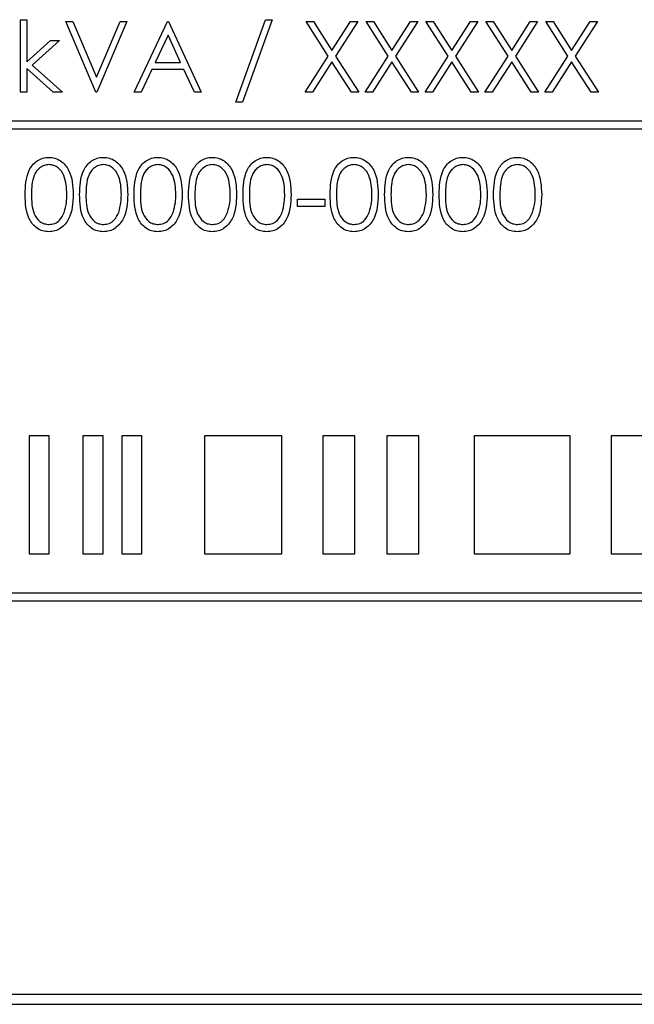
# Paper-space layout 'Blatt3' of a CAD drawing. Header units: millimetres. Extents: x 5 to 418, y 2 to 292.
# Tile 23 of 50: x 70.47 to 75.68, y 206.45 to 214.79. Entities that reach past the tile are written whole.
import ezdxf

# ---------------------------------------------------------------- set-up
doc = ezdxf.new("R2010")
doc.units = ezdxf.units.MM

psp = doc.layouts.new('Blatt3')

# ---------------------------------------------------------------- linework, layer by layer
at = {"color": 7, "linetype": 'Continuous', "lineweight": 25}
for p, q in [((70.4767, 214.1776), (70.4767, 214.793)), ((70.4767, 214.793), (70.5305, 214.793)), ((70.5305, 214.793), (70.5305, 214.4372)), ((72.2997, 214.093), (72.5507, 214.793)), ((72.6074, 214.793), (72.3565, 214.093)), ((72.5507, 214.793), (72.6074, 214.793)), ((70.8613, 214.7776), (70.919, 214.7776)), ((71.1151, 214.1776), (70.8613, 214.7776)), ((70.919, 214.7776), (71.119, 214.3047)), ((71.119, 214.3047), (71.319, 214.7776)), ((71.3767, 214.7776), (71.1228, 214.1776)), ((71.319, 214.7776), (71.3767, 214.7776)), ((71.4382, 214.1776), (71.7228, 214.7776)), ((71.7228, 214.7776), (71.7305, 214.7776)), ((71.7305, 214.7776), (72.0074, 214.1776)), ((73.0841, 214.4836), (72.8959, 214.7776)), ((72.8959, 214.7776), (72.958, 214.7776)), ((72.958, 214.7776), (73.1151, 214.5321)), ((73.1151, 214.5321), (73.2722, 214.7776)), ((73.3343, 214.7776), (73.1462, 214.4836)), ((73.2722, 214.7776), (73.3343, 214.7776)), ((73.5918, 214.4836), (73.4036, 214.7776)), ((73.4036, 214.7776), (73.4657, 214.7776)), ((73.4657, 214.7776), (73.6228, 214.5321)), ((73.6228, 214.5321), (73.7799, 214.7776)), ((73.842, 214.7776), (73.6539, 214.4836)), ((73.7799, 214.7776), (73.842, 214.7776)), ((73.9113, 214.7776), (73.9734, 214.7776)), ((74.0995, 214.4836), (73.9113, 214.7776)), ((73.9734, 214.7776), (74.1305, 214.5321)), ((74.1305, 214.5321), (74.2876, 214.7776)), ((74.3497, 214.7776), (74.1616, 214.4836)), ((74.2876, 214.7776), (74.3497, 214.7776)), ((74.419, 214.7776), (74.4811, 214.7776)), ((74.6072, 214.4836), (74.419, 214.7776)), ((74.4811, 214.7776), (74.6382, 214.5321)), ((74.6382, 214.5321), (74.7953, 214.7776)), ((74.8574, 214.7776), (74.6693, 214.4836)), ((74.7953, 214.7776), (74.8574, 214.7776)), ((74.9267, 214.7776), (74.9888, 214.7776)), ((75.1149, 214.4836), (74.9267, 214.7776)), ((74.9888, 214.7776), (75.1459, 214.5321)), ((75.1459, 214.5321), (75.303, 214.7776)), ((75.3651, 214.7776), (75.177, 214.4836)), ((75.303, 214.7776), (75.3651, 214.7776)), ((71.7261, 214.6606), (71.6174, 214.4314)), ((71.8318, 214.4314), (71.7261, 214.6606)), ((70.5305, 214.4372), (70.73, 214.616)), ((70.8074, 214.616), (70.5759, 214.4083)), ((70.73, 214.616), (70.8074, 214.616)), ((72.8882, 214.1776), (73.0841, 214.4836)), ((73.1462, 214.4836), (73.342, 214.1776)), ((73.3959, 214.1776), (73.5918, 214.4836)), ((73.6539, 214.4836), (73.8497, 214.1776)), ((73.9036, 214.1776), (74.0995, 214.4836)), ((74.1616, 214.4836), (74.3574, 214.1776)), ((74.4113, 214.1776), (74.6072, 214.4836)), ((74.6693, 214.4836), (74.8651, 214.1776)), ((74.919, 214.1776), (75.1149, 214.4836)), ((75.177, 214.4836), (75.3728, 214.1776)), ((70.7532, 214.1776), (70.5305, 214.3796)), ((70.5305, 214.3796), (70.5305, 214.1776)), ((70.5759, 214.4083), (70.8305, 214.1776)), ((71.6174, 214.4314), (71.8318, 214.4314)), ((73.1151, 214.435), (72.9503, 214.1776)), ((73.2799, 214.1776), (73.1151, 214.435)), ((73.6228, 214.435), (73.458, 214.1776)), ((73.7876, 214.1776), (73.6228, 214.435)), ((74.1305, 214.435), (73.9657, 214.1776)), ((74.2953, 214.1776), (74.1305, 214.435)), ((74.6382, 214.435), (74.4734, 214.1776)), ((74.803, 214.1776), (74.6382, 214.435)), ((75.1459, 214.435), (74.9811, 214.1776)), ((75.3107, 214.1776), (75.1459, 214.435)), ((71.5882, 214.3699), (71.497, 214.1776)), ((71.8602, 214.3699), (71.5882, 214.3699)), ((71.9489, 214.1776), (71.8602, 214.3699)), ((70.5305, 214.1776), (70.4767, 214.1776)), ((70.8305, 214.1776), (70.7532, 214.1776)), ((71.1228, 214.1776), (71.1151, 214.1776)), ((71.497, 214.1776), (71.4382, 214.1776)), ((72.0074, 214.1776), (71.9489, 214.1776)), ((72.9503, 214.1776), (72.8882, 214.1776)), ((73.342, 214.1776), (73.2799, 214.1776)), ((73.458, 214.1776), (73.3959, 214.1776)), ((73.8497, 214.1776), (73.7876, 214.1776)), ((73.9657, 214.1776), (73.9036, 214.1776)), ((74.3574, 214.1776), (74.2953, 214.1776)), ((74.4734, 214.1776), (74.4113, 214.1776)), ((74.8651, 214.1776), (74.803, 214.1776)), ((74.9811, 214.1776), (74.919, 214.1776)), ((75.3728, 214.1776), (75.3107, 214.1776)), ((72.3565, 214.093), (72.2997, 214.093)), ((81.8027, 213.9339), (65.8027, 213.9339)), ((65.8027, 213.8673), (81.8027, 213.8673)), ((72.8228, 213.2724), (73.0536, 213.2724)), ((72.8228, 213.2109), (72.8228, 213.2724)), ((73.0536, 213.2109), (72.8228, 213.2109)), ((73.0536, 213.2724), (73.0536, 213.2109)), ((70.5482, 211.2673), (70.5482, 210.2673)), ((70.7196, 211.2673), (70.5482, 211.2673)), ((70.7196, 210.2673), (70.7196, 211.2673)), ((71.1766, 211.2673), (71.0052, 211.2673)), ((71.0052, 211.2673), (71.0052, 210.2673)), ((71.1766, 210.2673), (71.1766, 211.2673)), ((71.5052, 211.2673), (71.3338, 211.2673)), ((71.3338, 211.2673), (71.3338, 210.2673)), ((71.5052, 210.2673), (71.5052, 211.2673)), ((72.6907, 211.2673), (72.0336, 211.2673)), ((72.0336, 211.2673), (72.0336, 210.2673)), ((72.6907, 210.2673), (72.6907, 211.2673)), ((73.3083, 211.2673), (73.0368, 211.2673)), ((73.0368, 211.2673), (73.0368, 210.2673)), ((73.3083, 210.2673), (73.3083, 211.2673)), ((73.8513, 211.2673), (73.5798, 211.2673)), ((73.5798, 211.2673), (73.5798, 210.2673)), ((73.8513, 210.2673), (73.8513, 211.2673)), ((74.3203, 211.2673), (74.3203, 210.2673)), ((75.1348, 211.2673), (74.3203, 211.2673)), ((75.1348, 210.2673), (75.1348, 211.2673)), ((75.8012, 211.2673), (75.4803, 211.2673)), ((75.4803, 211.2673), (75.4803, 210.2673)), ((70.5482, 210.2673), (70.7196, 210.2673)), ((71.0052, 210.2673), (71.1766, 210.2673)), ((71.3338, 210.2673), (71.5052, 210.2673)), ((72.0336, 210.2673), (72.6907, 210.2673)), ((73.0368, 210.2673), (73.3083, 210.2673)), ((73.5798, 210.2673), (73.8513, 210.2673)), ((74.3203, 210.2673), (75.1348, 210.2673)), ((75.4803, 210.2673), (75.8012, 210.2673)), ((81.8027, 209.9339), (65.8027, 209.9339)), ((65.8027, 209.8673), (81.8027, 209.8673)), ((65.4693, 206.5339), (82.136, 206.5339)), ((65.3837, 206.4506), (82.217, 206.4506)), ((65.3837, 206.4483), (82.217, 206.4483))]:
    psp.add_line(p, q, dxfattribs=at)
for points, knots in [([(70.5151, 213.3107), (70.5174, 213.3823), (70.5203, 213.472), (70.5763, 213.5621), (70.6152, 213.5979), (70.6631, 213.622), (70.6982, 213.6249), (70.7157, 213.6263)], [0, 0, 0, 0, 0.498702, 0.624177, 0.749467, 0.874745, 1, 1, 1, 1]), ([(70.7157, 213.6263), (70.7334, 213.6249), (70.7687, 213.6221), (70.8331, 213.5907), (70.9142, 213.4906), (70.9194, 213.3827), (70.9228, 213.3107)], [0, 0, 0, 0, 0.1256, 0.251197, 0.500581, 1, 1, 1, 1]), ([(70.9767, 213.3107), (70.979, 213.3823), (70.9819, 213.472), (71.0378, 213.5621), (71.0767, 213.5979), (71.1246, 213.622), (71.1597, 213.6249), (71.1773, 213.6263)], [0, 0, 0, 0, 0.498702, 0.6241765, 0.7494675, 0.8747453, 1, 1, 1, 1]), ([(71.1773, 213.6263), (71.1949, 213.6249), (71.2302, 213.6221), (71.2946, 213.5907), (71.3757, 213.4906), (71.3809, 213.3827), (71.3843, 213.3107)], [0, 0, 0, 0, 0.1256, 0.251197, 0.500581, 1, 1, 1, 1]), ([(71.4382, 213.3107), (71.4405, 213.3823), (71.4434, 213.472), (71.4993, 213.5621), (71.5383, 213.5979), (71.5862, 213.622), (71.6213, 213.6249), (71.6388, 213.6263)], [0, 0, 0, 0, 0.498702, 0.624177, 0.749467, 0.874745, 1, 1, 1, 1]), ([(71.6388, 213.6263), (71.6565, 213.6249), (71.6918, 213.6221), (71.7562, 213.5907), (71.8373, 213.4906), (71.8424, 213.3827), (71.8459, 213.3107)], [0, 0, 0, 0, 0.1256, 0.251197, 0.500581, 1, 1, 1, 1]), ([(71.8997, 213.3107), (71.9021, 213.3823), (71.905, 213.472), (71.9609, 213.5621), (71.9998, 213.5979), (72.0477, 213.622), (72.0828, 213.6249), (72.1003, 213.6263)], [0, 0, 0, 0, 0.498702, 0.624177, 0.749467, 0.874745, 1, 1, 1, 1]), ([(72.1003, 213.6263), (72.118, 213.6249), (72.1533, 213.6221), (72.2177, 213.5907), (72.2988, 213.4906), (72.304, 213.3827), (72.3074, 213.3107)], [0, 0, 0, 0, 0.1256, 0.251197, 0.500581, 1, 1, 1, 1]), ([(72.3613, 213.3107), (72.3636, 213.3823), (72.3665, 213.472), (72.4224, 213.5621), (72.4614, 213.5979), (72.5093, 213.622), (72.5443, 213.6249), (72.5619, 213.6263)], [0, 0, 0, 0, 0.498702, 0.624177, 0.749467, 0.874745, 1, 1, 1, 1]), ([(72.5619, 213.6263), (72.5795, 213.6249), (72.6149, 213.6221), (72.6792, 213.5907), (72.7603, 213.4906), (72.7655, 213.3827), (72.769, 213.3107)], [0, 0, 0, 0, 0.1256, 0.251197, 0.500581, 1, 1, 1, 1]), ([(73.0997, 213.3107), (73.1021, 213.3823), (73.105, 213.472), (73.1609, 213.5621), (73.1998, 213.5979), (73.2477, 213.622), (73.2828, 213.6249), (73.3003, 213.6263)], [0, 0, 0, 0, 0.498702, 0.624177, 0.749467, 0.874745, 1, 1, 1, 1]), ([(73.3003, 213.6263), (73.318, 213.6249), (73.3533, 213.6221), (73.4177, 213.5907), (73.4988, 213.4906), (73.504, 213.3827), (73.5074, 213.3107)], [0, 0, 0, 0, 0.1256, 0.251197, 0.500581, 1, 1, 1, 1]), ([(73.5613, 213.3107), (73.5636, 213.3823), (73.5665, 213.472), (73.6224, 213.5621), (73.6614, 213.5979), (73.7093, 213.622), (73.7443, 213.6249), (73.7619, 213.6263)], [0, 0, 0, 0, 0.498702, 0.624177, 0.749467, 0.874745, 1, 1, 1, 1]), ([(73.7619, 213.6263), (73.7795, 213.6249), (73.8149, 213.6221), (73.8792, 213.5907), (73.9603, 213.4906), (73.9655, 213.3827), (73.969, 213.3107)], [0, 0, 0, 0, 0.1256, 0.251197, 0.500581, 1, 1, 1, 1]), ([(74.0228, 213.3107), (74.0251, 213.3823), (74.028, 213.472), (74.084, 213.5621), (74.1229, 213.5979), (74.1708, 213.622), (74.2059, 213.6249), (74.2234, 213.6263)], [0, 0, 0, 0, 0.498702, 0.624177, 0.749467, 0.874745, 1, 1, 1, 1]), ([(74.2234, 213.6263), (74.2411, 213.6249), (74.2764, 213.6221), (74.3408, 213.5907), (74.4219, 213.4906), (74.427, 213.3827), (74.4305, 213.3107)], [0, 0, 0, 0, 0.1256, 0.251197, 0.500581, 1, 1, 1, 1]), ([(74.4843, 213.3107), (74.4867, 213.3823), (74.4896, 213.472), (74.5455, 213.5621), (74.5844, 213.5979), (74.6323, 213.622), (74.6674, 213.6249), (74.685, 213.6263)], [0, 0, 0, 0, 0.498702, 0.624177, 0.749467, 0.874745, 1, 1, 1, 1]), ([(74.685, 213.6263), (74.7026, 213.6249), (74.7379, 213.6221), (74.8023, 213.5907), (74.8834, 213.4906), (74.8886, 213.3827), (74.892, 213.3107)], [0, 0, 0, 0, 0.1256, 0.251197, 0.500581, 1, 1, 1, 1]), ([(70.7175, 213.5648), (70.7038, 213.5634), (70.6762, 213.5606), (70.6398, 213.5395), (70.6106, 213.51), (70.5709, 213.437), (70.5698, 213.3669), (70.569, 213.3109)], [0, 0, 0, 0, 0.125139, 0.250418, 0.375519, 0.500847, 1, 1, 1, 1]), ([(70.869, 213.3109), (70.8667, 213.3666), (70.8634, 213.4501), (70.8073, 213.5325), (70.7587, 213.5604), (70.7312, 213.5633), (70.7175, 213.5648)], [0, 0, 0, 0, 0.500072, 0.749021, 0.874598, 1, 1, 1, 1]), ([(71.1791, 213.5648), (71.1653, 213.5634), (71.1378, 213.5606), (71.1013, 213.5395), (71.0722, 213.51), (71.0325, 213.437), (71.0314, 213.3669), (71.0305, 213.3109)], [0, 0, 0, 0, 0.125139, 0.250418, 0.375519, 0.500847, 1, 1, 1, 1]), ([(71.3305, 213.3109), (71.3283, 213.3666), (71.325, 213.4501), (71.2688, 213.5325), (71.2203, 213.5604), (71.1928, 213.5633), (71.1791, 213.5648)], [0, 0, 0, 0, 0.500072, 0.749021, 0.874598, 1, 1, 1, 1]), ([(71.6406, 213.5648), (71.6268, 213.5634), (71.5993, 213.5606), (71.5628, 213.5395), (71.5337, 213.51), (71.494, 213.437), (71.4929, 213.3669), (71.492, 213.3109)], [0, 0, 0, 0, 0.125139, 0.250418, 0.375519, 0.500847, 1, 1, 1, 1]), ([(71.792, 213.3109), (71.7898, 213.3666), (71.7865, 213.4501), (71.7303, 213.5325), (71.6818, 213.5604), (71.6543, 213.5633), (71.6406, 213.5648)], [0, 0, 0, 0, 0.500072, 0.749021, 0.874598, 1, 1, 1, 1]), ([(72.1021, 213.5648), (72.0884, 213.5634), (72.0609, 213.5606), (72.0244, 213.5395), (71.9953, 213.51), (71.9556, 213.437), (71.9545, 213.3669), (71.9536, 213.3109)], [0, 0, 0, 0, 0.125139, 0.250418, 0.375519, 0.500847, 1, 1, 1, 1]), ([(72.2536, 213.3109), (72.2514, 213.3666), (72.248, 213.4501), (72.1919, 213.5325), (72.1433, 213.5604), (72.1159, 213.5633), (72.1021, 213.5648)], [0, 0, 0, 0, 0.500072, 0.749021, 0.874598, 1, 1, 1, 1]), ([(72.5637, 213.5648), (72.5499, 213.5634), (72.5224, 213.5606), (72.4859, 213.5395), (72.4568, 213.51), (72.4171, 213.437), (72.416, 213.3669), (72.4151, 213.3109)], [0, 0, 0, 0, 0.125139, 0.250418, 0.375519, 0.500847, 1, 1, 1, 1]), ([(72.7151, 213.3109), (72.7129, 213.3666), (72.7096, 213.4501), (72.6534, 213.5325), (72.6049, 213.5604), (72.5774, 213.5633), (72.5637, 213.5648)], [0, 0, 0, 0, 0.500072, 0.749021, 0.874598, 1, 1, 1, 1]), ([(73.3021, 213.5648), (73.2884, 213.5634), (73.2609, 213.5606), (73.2244, 213.5395), (73.1953, 213.51), (73.1556, 213.437), (73.1545, 213.3669), (73.1536, 213.3109)], [0, 0, 0, 0, 0.125139, 0.250418, 0.375519, 0.500847, 1, 1, 1, 1]), ([(73.4536, 213.3109), (73.4514, 213.3666), (73.448, 213.4501), (73.3919, 213.5325), (73.3433, 213.5604), (73.3159, 213.5633), (73.3021, 213.5648)], [0, 0, 0, 0, 0.500072, 0.749021, 0.874598, 1, 1, 1, 1]), ([(73.7637, 213.5648), (73.7499, 213.5634), (73.7224, 213.5606), (73.6859, 213.5395), (73.6568, 213.51), (73.6171, 213.437), (73.616, 213.3669), (73.6151, 213.3109)], [0, 0, 0, 0, 0.125139, 0.250418, 0.375519, 0.500847, 1, 1, 1, 1]), ([(73.9151, 213.3109), (73.9129, 213.3666), (73.9096, 213.4501), (73.8534, 213.5325), (73.8049, 213.5604), (73.7774, 213.5633), (73.7637, 213.5648)], [0, 0, 0, 0, 0.500072, 0.749021, 0.874598, 1, 1, 1, 1]), ([(74.2252, 213.5648), (74.2115, 213.5634), (74.1839, 213.5606), (74.1475, 213.5395), (74.1183, 213.51), (74.0786, 213.437), (74.0775, 213.3669), (74.0767, 213.3109)], [0, 0, 0, 0, 0.125139, 0.250418, 0.375519, 0.500847, 1, 1, 1, 1]), ([(74.3767, 213.3109), (74.3744, 213.3666), (74.3711, 213.4501), (74.315, 213.5325), (74.2664, 213.5604), (74.2389, 213.5633), (74.2252, 213.5648)], [0, 0, 0, 0, 0.500072, 0.749021, 0.874598, 1, 1, 1, 1]), ([(74.6868, 213.5648), (74.673, 213.5634), (74.6455, 213.5606), (74.609, 213.5395), (74.5799, 213.51), (74.5402, 213.437), (74.5391, 213.3669), (74.5382, 213.3109)], [0, 0, 0, 0, 0.125139, 0.250418, 0.375519, 0.500847, 1, 1, 1, 1]), ([(74.8382, 213.3109), (74.836, 213.3666), (74.8326, 213.4501), (74.7765, 213.5325), (74.728, 213.5604), (74.7005, 213.5633), (74.6868, 213.5648)], [0, 0, 0, 0, 0.500072, 0.749021, 0.874598, 1, 1, 1, 1]), ([(70.7157, 212.9955), (70.6982, 212.9969), (70.6632, 212.9998), (70.5995, 213.0312), (70.5207, 213.132), (70.5173, 213.2392), (70.5151, 213.3107)], [0, 0, 0, 0, 0.125551, 0.25109, 0.50025, 1, 1, 1, 1]), ([(70.569, 213.3109), (70.5694, 213.2548), (70.5701, 213.1708), (70.6277, 213.0889), (70.6763, 213.0615), (70.7038, 213.0585), (70.7175, 213.0571)], [0, 0, 0, 0, 0.500291, 0.749086, 0.874606, 1, 1, 1, 1]), ([(70.9228, 213.3107), (70.9195, 213.2387), (70.9144, 213.1307), (70.8329, 213.0312), (70.7687, 212.9998), (70.7334, 212.997), (70.7157, 212.9955)], [0, 0, 0, 0, 0.499407, 0.748743, 0.874372, 1, 1, 1, 1]), ([(70.8462, 213.1601), (70.8539, 213.1877), (70.8675, 213.2372), (70.8685, 213.2884), (70.869, 213.3109)], [0, 0, 0, 0, 0.559599, 1, 1, 1, 1]), ([(71.1773, 212.9955), (71.1597, 212.9969), (71.1247, 212.9998), (71.061, 213.0312), (70.9822, 213.132), (70.9789, 213.2392), (70.9767, 213.3107)], [0, 0, 0, 0, 0.125551, 0.25109, 0.50025, 1, 1, 1, 1]), ([(71.0305, 213.3109), (71.0309, 213.2548), (71.0316, 213.1708), (71.0892, 213.0889), (71.1379, 213.0615), (71.1653, 213.0585), (71.1791, 213.0571)], [0, 0, 0, 0, 0.500291, 0.749086, 0.874606, 1, 1, 1, 1]), ([(71.3843, 213.3107), (71.381, 213.2387), (71.376, 213.1307), (71.2944, 213.0312), (71.2302, 212.9998), (71.1949, 212.997), (71.1773, 212.9955)], [0, 0, 0, 0, 0.499407, 0.748743, 0.874372, 1, 1, 1, 1]), ([(71.3078, 213.1601), (71.3154, 213.1877), (71.3291, 213.2372), (71.3301, 213.2884), (71.3305, 213.3109)], [0, 0, 0, 0, 0.559599, 1, 1, 1, 1]), ([(71.6388, 212.9955), (71.6213, 212.9969), (71.5863, 212.9998), (71.5226, 213.0312), (71.4437, 213.132), (71.4404, 213.2392), (71.4382, 213.3107)], [0, 0, 0, 0, 0.125551, 0.25109, 0.50025, 1, 1, 1, 1]), ([(71.492, 213.3109), (71.4925, 213.2548), (71.4931, 213.1708), (71.5508, 213.0889), (71.5994, 213.0615), (71.6269, 213.0585), (71.6406, 213.0571)], [0, 0, 0, 0, 0.500291, 0.749086, 0.874606, 1, 1, 1, 1]), ([(71.8459, 213.3107), (71.8425, 213.2387), (71.8375, 213.1307), (71.7559, 213.0312), (71.6917, 212.9998), (71.6564, 212.997), (71.6388, 212.9955)], [0, 0, 0, 0, 0.499407, 0.748743, 0.874372, 1, 1, 1, 1]), ([(71.7693, 213.1601), (71.777, 213.1877), (71.7906, 213.2372), (71.7916, 213.2884), (71.792, 213.3109)], [0, 0, 0, 0, 0.559599, 1, 1, 1, 1]), ([(72.1003, 212.9955), (72.0828, 212.9969), (72.0478, 212.9998), (71.9841, 213.0312), (71.9053, 213.132), (71.902, 213.2392), (71.8997, 213.3107)], [0, 0, 0, 0, 0.125551, 0.25109, 0.50025, 1, 1, 1, 1]), ([(71.9536, 213.3109), (71.954, 213.2548), (71.9547, 213.1708), (72.0123, 213.0889), (72.061, 213.0615), (72.0884, 213.0585), (72.1021, 213.0571)], [0, 0, 0, 0, 0.500291, 0.749086, 0.874606, 1, 1, 1, 1]), ([(72.3074, 213.3107), (72.3041, 213.2387), (72.299, 213.1307), (72.2175, 213.0312), (72.1533, 212.9998), (72.118, 212.997), (72.1003, 212.9955)], [0, 0, 0, 0, 0.499407, 0.748743, 0.874372, 1, 1, 1, 1]), ([(72.2309, 213.1601), (72.2385, 213.1877), (72.2522, 213.2372), (72.2531, 213.2884), (72.2536, 213.3109)], [0, 0, 0, 0, 0.5595988, 1, 1, 1, 1]), ([(72.5619, 212.9955), (72.5444, 212.9969), (72.5093, 212.9998), (72.4456, 213.0312), (72.3668, 213.132), (72.3635, 213.2392), (72.3613, 213.3107)], [0, 0, 0, 0, 0.125551, 0.25109, 0.50025, 1, 1, 1, 1]), ([(72.4151, 213.3109), (72.4156, 213.2548), (72.4162, 213.1708), (72.4738, 213.0889), (72.5225, 213.0615), (72.55, 213.0585), (72.5637, 213.0571)], [0, 0, 0, 0, 0.500291, 0.749086, 0.874606, 1, 1, 1, 1]), ([(72.769, 213.3107), (72.7656, 213.2387), (72.7606, 213.1307), (72.679, 213.0312), (72.6148, 212.9998), (72.5795, 212.997), (72.5619, 212.9955)], [0, 0, 0, 0, 0.499407, 0.748743, 0.874372, 1, 1, 1, 1]), ([(72.6924, 213.1601), (72.7, 213.1877), (72.7137, 213.2372), (72.7147, 213.2884), (72.7151, 213.3109)], [0, 0, 0, 0, 0.559599, 1, 1, 1, 1]), ([(73.3003, 212.9955), (73.2828, 212.9969), (73.2478, 212.9998), (73.1841, 213.0312), (73.1053, 213.132), (73.102, 213.2392), (73.0997, 213.3107)], [0, 0, 0, 0, 0.125551, 0.25109, 0.50025, 1, 1, 1, 1]), ([(73.1536, 213.3109), (73.154, 213.2548), (73.1547, 213.1708), (73.2123, 213.0889), (73.261, 213.0615), (73.2884, 213.0585), (73.3021, 213.0571)], [0, 0, 0, 0, 0.500291, 0.749086, 0.874606, 1, 1, 1, 1]), ([(73.5074, 213.3107), (73.5041, 213.2387), (73.499, 213.1307), (73.4175, 213.0312), (73.3533, 212.9998), (73.318, 212.997), (73.3003, 212.9955)], [0, 0, 0, 0, 0.499407, 0.748743, 0.874372, 1, 1, 1, 1]), ([(73.4309, 213.1601), (73.4385, 213.1877), (73.4522, 213.2372), (73.4531, 213.2884), (73.4536, 213.3109)], [0, 0, 0, 0, 0.5595988, 1, 1, 1, 1]), ([(73.7619, 212.9955), (73.7444, 212.9969), (73.7093, 212.9998), (73.6456, 213.0312), (73.5668, 213.132), (73.5635, 213.2392), (73.5613, 213.3107)], [0, 0, 0, 0, 0.125551, 0.25109, 0.50025, 1, 1, 1, 1]), ([(73.6151, 213.3109), (73.6156, 213.2548), (73.6162, 213.1708), (73.6738, 213.0889), (73.7225, 213.0615), (73.75, 213.0585), (73.7637, 213.0571)], [0, 0, 0, 0, 0.500291, 0.749086, 0.874606, 1, 1, 1, 1]), ([(73.969, 213.3107), (73.9656, 213.2387), (73.9606, 213.1307), (73.879, 213.0312), (73.8148, 212.9998), (73.7795, 212.997), (73.7619, 212.9955)], [0, 0, 0, 0, 0.499407, 0.748743, 0.874372, 1, 1, 1, 1]), ([(73.8924, 213.1601), (73.9, 213.1877), (73.9137, 213.2372), (73.9147, 213.2884), (73.9151, 213.3109)], [0, 0, 0, 0, 0.559599, 1, 1, 1, 1]), ([(74.2234, 212.9955), (74.2059, 212.9969), (74.1709, 212.9998), (74.1072, 213.0312), (74.0284, 213.132), (74.025, 213.2392), (74.0228, 213.3107)], [0, 0, 0, 0, 0.125551, 0.25109, 0.50025, 1, 1, 1, 1]), ([(74.0767, 213.3109), (74.0771, 213.2548), (74.0778, 213.1708), (74.1354, 213.0889), (74.184, 213.0615), (74.2115, 213.0585), (74.2252, 213.0571)], [0, 0, 0, 0, 0.500291, 0.749086, 0.874606, 1, 1, 1, 1]), ([(74.4305, 213.3107), (74.4272, 213.2387), (74.4221, 213.1307), (74.3406, 213.0312), (74.2763, 212.9998), (74.2411, 212.997), (74.2234, 212.9955)], [0, 0, 0, 0, 0.499407, 0.748743, 0.874372, 1, 1, 1, 1]), ([(74.3539, 213.1601), (74.3616, 213.1877), (74.3752, 213.2372), (74.3762, 213.2884), (74.3767, 213.3109)], [0, 0, 0, 0, 0.559599, 1, 1, 1, 1]), ([(74.685, 212.9955), (74.6674, 212.9969), (74.6324, 212.9998), (74.5687, 213.0312), (74.4899, 213.132), (74.4866, 213.2392), (74.4843, 213.3107)], [0, 0, 0, 0, 0.125551, 0.25109, 0.50025, 1, 1, 1, 1]), ([(74.5382, 213.3109), (74.5386, 213.2548), (74.5393, 213.1708), (74.5969, 213.0889), (74.6456, 213.0615), (74.673, 213.0585), (74.6868, 213.0571)], [0, 0, 0, 0, 0.500291, 0.749086, 0.874606, 1, 1, 1, 1]), ([(74.892, 213.3107), (74.8887, 213.2387), (74.8837, 213.1307), (74.8021, 213.0312), (74.7379, 212.9998), (74.7026, 212.997), (74.685, 212.9955)], [0, 0, 0, 0, 0.499407, 0.748743, 0.874372, 1, 1, 1, 1]), ([(74.8155, 213.1601), (74.8231, 213.1877), (74.8368, 213.2372), (74.8378, 213.2884), (74.8382, 213.3109)], [0, 0, 0, 0, 0.559599, 1, 1, 1, 1]), ([(70.7175, 213.0571), (70.7339, 213.0591), (70.7667, 213.0632), (70.8173, 213.0975), (70.8353, 213.1363), (70.8462, 213.1601)], [0, 0, 0, 0, 0.280257, 0.560781, 1, 1, 1, 1]), ([(71.1791, 213.0571), (71.1954, 213.0591), (71.2282, 213.0632), (71.2789, 213.0975), (71.2968, 213.1363), (71.3078, 213.1601)], [0, 0, 0, 0, 0.280257, 0.560781, 1, 1, 1, 1]), ([(71.6406, 213.0571), (71.657, 213.0591), (71.6898, 213.0632), (71.7404, 213.0975), (71.7584, 213.1363), (71.7693, 213.1601)], [0, 0, 0, 0, 0.280257, 0.560781, 1, 1, 1, 1]), ([(72.1021, 213.0571), (72.1185, 213.0591), (72.1513, 213.0632), (72.202, 213.0975), (72.2199, 213.1363), (72.2309, 213.1601)], [0, 0, 0, 0, 0.280257, 0.560781, 1, 1, 1, 1]), ([(72.5637, 213.0571), (72.5801, 213.0591), (72.6129, 213.0632), (72.6635, 213.0975), (72.6815, 213.1363), (72.6924, 213.1601)], [0, 0, 0, 0, 0.280257, 0.560781, 1, 1, 1, 1]), ([(73.3021, 213.0571), (73.3185, 213.0591), (73.3513, 213.0632), (73.402, 213.0975), (73.4199, 213.1363), (73.4309, 213.1601)], [0, 0, 0, 0, 0.280257, 0.560781, 1, 1, 1, 1]), ([(73.7637, 213.0571), (73.7801, 213.0591), (73.8129, 213.0632), (73.8635, 213.0975), (73.8815, 213.1363), (73.8924, 213.1601)], [0, 0, 0, 0, 0.280257, 0.560781, 1, 1, 1, 1]), ([(74.2252, 213.0571), (74.2416, 213.0591), (74.2744, 213.0632), (74.325, 213.0975), (74.343, 213.1363), (74.3539, 213.1601)], [0, 0, 0, 0, 0.280257, 0.560781, 1, 1, 1, 1]), ([(74.6868, 213.0571), (74.7031, 213.0591), (74.7359, 213.0632), (74.7866, 213.0975), (74.8045, 213.1363), (74.8155, 213.1601)], [0, 0, 0, 0, 0.280257, 0.560781, 1, 1, 1, 1])]:
    psp.add_open_spline(points, degree=3, knots=knots, dxfattribs=at)

doc.saveas('drawing.dxf')
